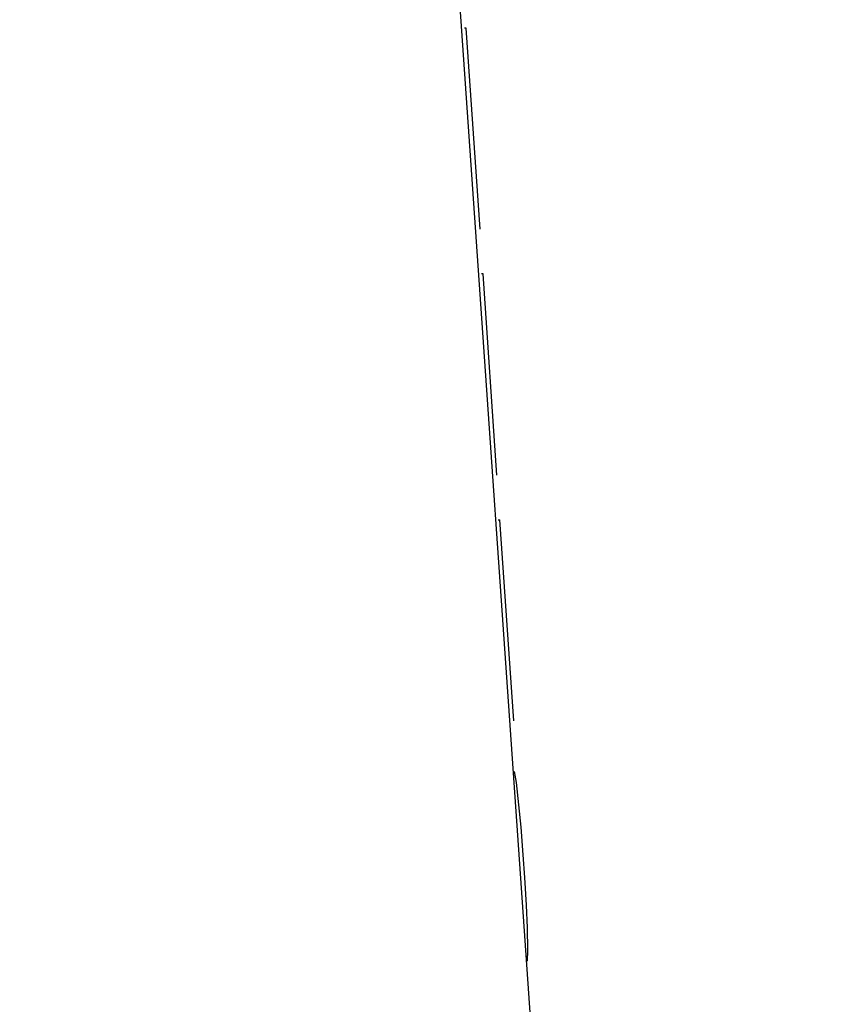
# Model space of a CAD drawing. Header units: inches. Extents: x 170 to 312, y 215 to 248.
# Tile 199 of 256: x 210.1773 to 210.201, y 243.5256 to 243.5547. Entities that reach past the tile are written whole.
import ezdxf

# ---------------------------------------------------------------- set-up
doc = ezdxf.new("R2010")
doc.units = ezdxf.units.IN
doc.header["$LTSCALE"] = 0.25
doc.header["$MEASUREMENT"] = 0
doc.layers.add('ANNOTATIONS', color=1, linetype='Continuous')
doc.layers.add('MOTOR RH', color=7, linetype='Continuous')
doc.styles.add('ARIAL', font='arial.ttf', dxfattribs={"height": 0.09375})
doc.dimstyles.new('STANDARD$0', dxfattribs={"dimtxt": 0.09375, "dimasz": 0.09375, "dimexe": 0.03125, "dimexo": 0.046875, "dimgap": 0.09, "dimtad": 0, "dimtih": 1, "dimtoh": 1, "dimdec": 4, "dimzin": 0, "dimdsep": 46, "dimtxsty": 'ARIAL', "dimcen": 0.09, "dimadec": 0, "dimazin": 0, "dimtfac": 1, "dimtdec": 4, "dimtofl": 0, "dimtmove": 0, "dimatfit": 1, "dimfxl": 1, "dimtolj": 1, "dimtzin": 0, "dimarcsym": 0})

# ---------------------------------------------------------------- blocks, each defined once
blk = doc.blocks.new('*D31')
at = {"layer": 'ANNOTATIONS', "color": 0, "lineweight": -2, "transparency": 16777216}
for p, q in [((209.952995, 244.125047), (211.798957, 244.125047)), ((211.767707, 244.031297), (211.767707, 242.331666)), ((211.767707, 240.197174), (211.767707, 241.896805)), ((211.037182, 240.103424), (211.798957, 240.103424))]:
    blk.add_line(p, q, dxfattribs=at)
at = {"layer": 'ANNOTATIONS', "color": 0, "transparency": 16777216}
for points in [[(211.752082, 244.031297), (211.783332, 244.031297), (211.767707, 244.125047)], [(211.752082, 240.197174), (211.783332, 240.197174), (211.767707, 240.103424)]]:
    blk.add_solid(points, dxfattribs=at)
at = {"layer": 'defpoints', "color": 0, "transparency": 16777216}
for p in [(209.90612, 244.125047), (210.990307, 240.103424), (211.767707, 240.103424)]:
    blk.add_point(p, dxfattribs=at)
at = {"layer": 'ANNOTATIONS', "color": 0, "transparency": 16777216, "insert": (211.767707, 242.114236), "char_height": 0.09375, "attachment_point": 5, "style": 'ARIAL'}
blk.add_mtext('\\A1;OPENING\\PHEIGHT', dxfattribs=at)
blk = doc.blocks.new('*D32')
at = {"layer": 'ANNOTATIONS', "color": 0, "lineweight": -2, "transparency": 16777216}
for p, q in [((209.952995, 244.96103), (212.453946, 244.96103)), ((212.422696, 244.86728), (212.422696, 242.749657)), ((212.422696, 240.197174), (212.422696, 242.314797)), ((211.957527, 240.103424), (212.453946, 240.103424))]:
    blk.add_line(p, q, dxfattribs=at)
at = {"layer": 'ANNOTATIONS', "color": 0, "transparency": 16777216}
for points in [[(212.407071, 244.86728), (212.438321, 244.86728), (212.422696, 244.96103)], [(212.407071, 240.197174), (212.438321, 240.197174), (212.422696, 240.103424)]]:
    blk.add_solid(points, dxfattribs=at)
at = {"layer": 'defpoints', "color": 0, "transparency": 16777216}
for p in [(209.90612, 244.96103), (211.910652, 240.103424), (212.422696, 240.103424)]:
    blk.add_point(p, dxfattribs=at)
at = {"layer": 'ANNOTATIONS', "color": 0, "transparency": 16777216, "insert": (212.422696, 242.532227), "char_height": 0.09375, "attachment_point": 5, "style": 'ARIAL'}
blk.add_mtext('\\A1;TOTAL\\PHEIGHT', dxfattribs=at)

msp = doc.modelspace()

# ---------------------------------------------------------------- linework, layer by layer
at = {"layer": 'MOTOR RH'}
for p, q in [((210.188908, 243.575525), (210.200157, 243.413733)), ((210.190517, 243.554429), (210.190468, 243.554426)), ((210.190924, 243.548491), (210.190517, 243.554429)), ((210.191014, 243.547172), (210.190965, 243.54717)), ((210.191421, 243.541235), (210.191014, 243.547172)), ((210.191462, 243.539913), (210.191511, 243.539915)), ((210.191918, 243.533978), (210.191511, 243.539915)), ((210.19193, 243.532489), (210.191985, 243.532161)), ((210.191985, 243.532161), (210.192063, 243.531503)), ((210.192063, 243.531503), (210.192125, 243.530844)), ((210.192125, 243.530844), (210.192189, 243.53002)), ((210.192189, 243.53002), (210.192234, 243.52936)), ((210.192234, 243.52936), (210.192283, 243.528535)), ((210.192283, 243.528535), (210.192312, 243.527874)), ((210.192312, 243.527874), (210.192324, 243.527213)), ((210.192324, 243.527213), (210.192314, 243.526882))]:
    msp.add_line(p, q, dxfattribs=at)

# ---------------------------------------------------------------- dimensions: what is measured, and where the dimension line sits
at = {"layer": 'ANNOTATIONS'}
for base, p1, p2, text, picture, middle in [((212.422696, 240.103424), (209.90612, 244.96103), (211.910652, 240.103424), 'TOTAL\\PHEIGHT', '*D32', (212.422696, 242.532227)), ((211.767707, 240.103424), (209.90612, 244.125047), (210.990307, 240.103424), 'OPENING\\PHEIGHT', '*D31', (211.767707, 242.114236))]:
    dim = msp.add_linear_dim(base=base, p1=p1, p2=p2, angle=90, text=text, dimstyle='STANDARD$0', dxfattribs=at)
    dim.commit()
    dim.dimension.update_dxf_attribs({"geometry": picture, "text_midpoint": middle})

doc.saveas('drawing.dxf')
